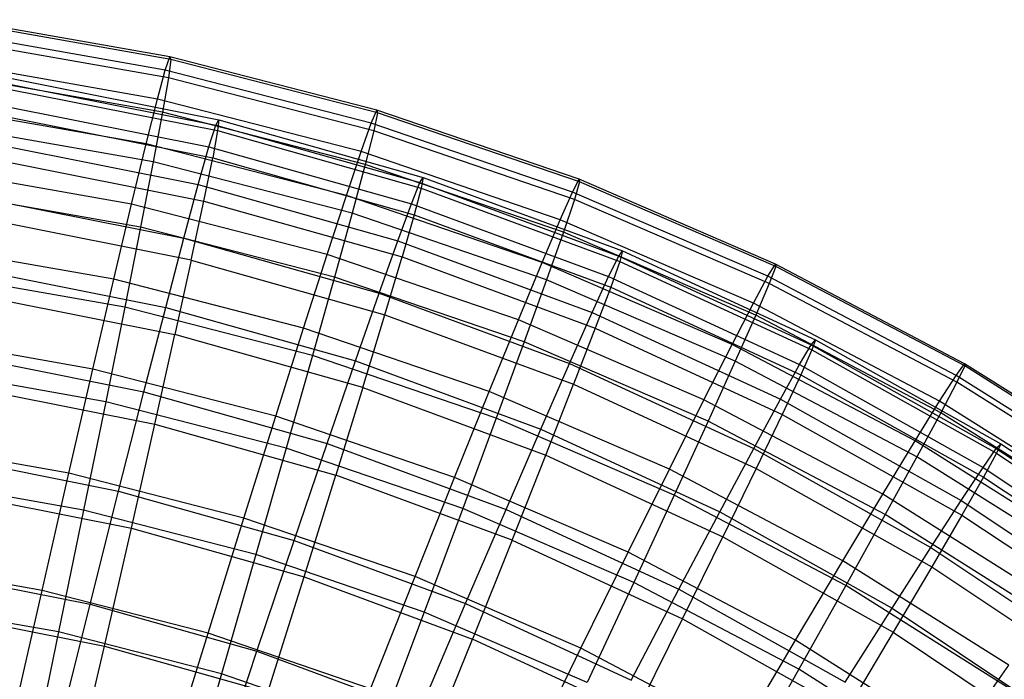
# Model space of a CAD drawing. Extents: x 0.05 to 6.09, y -3 to 3.03.
# Tile 116 of 124: x 3.55 to 4.62, y 2.28 to 3. Entities that reach past the tile are written whole.
import ezdxf

# ---------------------------------------------------------------- set-up
doc = ezdxf.new("R2010")
doc.units = 0
doc.header["$MEASUREMENT"] = 0
doc.layers.get('0').update_dxf_attribs({"color": 13, "linetype": 'CONTINUOUS'})

# ---------------------------------------------------------------- blocks, each defined once
blk = doc.blocks.new('GRUPUJ_1')
at = {"color": 0}
for p, q in [((3.6562, 5.966, 3.0626), (3.4258, 6.0066, 3.0643)), ((3.6562, 5.966, 3.0626), (3.4258, 6.0066, 3.0643)), ((3.6573, 5.9631, 3.2994), (3.4271, 6.0037, 3.3011)), ((3.6573, 5.9631, 3.2994), (3.4271, 6.0037, 3.3011)), ((3.6513, 5.9515, 2.8263), (3.422, 5.9919, 2.828)), ((3.6513, 5.9515, 2.8263), (3.422, 5.9919, 2.828)), ((3.6547, 5.9429, 3.5353), (3.4261, 5.9832, 3.537)), ((3.6547, 5.9429, 3.5353), (3.4261, 5.9832, 3.537)), ((3.6513, 5.9515, 2.8263), (3.6562, 5.966, 3.0626)), ((3.6513, 5.9515, 2.8263), (3.6562, 5.966, 3.0626)), ((3.6573, 5.9631, 3.2994), (3.6547, 5.9429, 3.5353)), ((3.6573, 5.9631, 3.2994), (3.6547, 5.9429, 3.5353)), ((3.6562, 5.966, 3.0626), (3.6573, 5.9631, 3.2994)), ((3.8828, 5.9076, 3.0609), (3.6562, 5.966, 3.0626)), ((3.6562, 5.966, 3.0626), (3.6573, 5.9631, 3.2994)), ((3.8828, 5.9076, 3.0609), (3.6562, 5.966, 3.0626)), ((3.8837, 5.9048, 3.2977), (3.6573, 5.9631, 3.2994)), ((3.8837, 5.9048, 3.2977), (3.6573, 5.9631, 3.2994)), ((3.6427, 5.9196, 2.5918), (3.4158, 5.9596, 2.5935)), ((3.6427, 5.9196, 2.5918), (3.4158, 5.9596, 2.5935)), ((3.6427, 5.9196, 2.5918), (3.6513, 5.9515, 2.8263)), ((3.6427, 5.9196, 2.5918), (3.6513, 5.9515, 2.8263)), ((3.8768, 5.8934, 2.8246), (3.6513, 5.9515, 2.8263)), ((3.8768, 5.8934, 2.8246), (3.6513, 5.9515, 2.8263)), ((3.6483, 5.9054, 3.769), (3.4226, 5.9452, 3.7706)), ((3.6483, 5.9054, 3.769), (3.4226, 5.9452, 3.7706)), ((3.4816, 5.9425, 3.1835), (3.7098, 5.8972, 3.1818)), ((3.4816, 5.9425, 3.1835), (3.7098, 5.8972, 3.1818)), ((3.6547, 5.9429, 3.5353), (3.6483, 5.9054, 3.769)), ((3.6547, 5.9429, 3.5353), (3.6483, 5.9054, 3.769)), ((3.8795, 5.885, 3.5336), (3.6547, 5.9429, 3.5353)), ((3.8795, 5.885, 3.5336), (3.6547, 5.9429, 3.5353)), ((3.4789, 5.9366, 2.9447), (3.7066, 5.8913, 2.943)), ((3.4789, 5.9366, 2.9447), (3.7066, 5.8913, 2.943)), ((3.4815, 5.9304, 3.422), (3.7086, 5.8852, 3.4203)), ((3.4815, 5.9304, 3.422), (3.7086, 5.8852, 3.4203)), ((3.6303, 5.8707, 2.3605), (3.6427, 5.9196, 2.5918)), ((3.6303, 5.8707, 2.3605), (3.6427, 5.9196, 2.5918)), ((3.8657, 5.8622, 2.5902), (3.6427, 5.9196, 2.5918)), ((3.8657, 5.8622, 2.5902), (3.6427, 5.9196, 2.5918)), ((3.6303, 5.8707, 2.3605), (3.4073, 5.91, 2.3622)), ((3.6303, 5.8707, 2.3605), (3.4073, 5.91, 2.3622)), ((3.4734, 5.9125, 2.7071), (3.6991, 5.8676, 2.7054)), ((3.4734, 5.9125, 2.7071), (3.6991, 5.8676, 2.7054)), ((3.8768, 5.8934, 2.8246), (3.8828, 5.9076, 3.0609)), ((3.8768, 5.8934, 2.8246), (3.8828, 5.9076, 3.0609)), ((4.1042, 5.8319, 3.0593), (3.8828, 5.9076, 3.0609)), ((3.8828, 5.9076, 3.0609), (3.8837, 5.9048, 3.2977)), ((3.8828, 5.9076, 3.0609), (3.8837, 5.9048, 3.2977)), ((4.1042, 5.8319, 3.0593), (3.8828, 5.9076, 3.0609)), ((3.4785, 5.9002, 3.6589), (3.7033, 5.8554, 3.6573)), ((3.4785, 5.9002, 3.6589), (3.7033, 5.8554, 3.6573)), ((3.6483, 5.9054, 3.769), (3.6382, 5.8509, 3.9992)), ((3.6483, 5.9054, 3.769), (3.6382, 5.8509, 3.9992)), ((3.8703, 5.8482, 3.7673), (3.6483, 5.9054, 3.769)), ((3.8703, 5.8482, 3.7673), (3.6483, 5.9054, 3.769)), ((3.7066, 5.8913, 2.943), (3.7098, 5.8972, 3.1818)), ((3.7066, 5.8913, 2.943), (3.7098, 5.8972, 3.1818)), ((3.7098, 5.8972, 3.1818), (3.7086, 5.8852, 3.4203)), ((3.7098, 5.8972, 3.1818), (3.7086, 5.8852, 3.4203)), ((3.7098, 5.8972, 3.1818), (3.9336, 5.834, 3.1801)), ((3.7098, 5.8972, 3.1818), (3.9336, 5.834, 3.1801)), ((3.8837, 5.9048, 3.2977), (3.8795, 5.885, 3.5336)), ((3.8837, 5.9048, 3.2977), (3.8795, 5.885, 3.5336)), ((4.1049, 5.8292, 3.296), (3.8837, 5.9048, 3.2977)), ((4.1049, 5.8292, 3.296), (3.8837, 5.9048, 3.2977)), ((3.6382, 5.8509, 3.9992), (3.4168, 5.8899, 4.0008)), ((3.6382, 5.8509, 3.9992), (3.4168, 5.8899, 4.0008)), ((3.6991, 5.8676, 2.7054), (3.7066, 5.8913, 2.943)), ((3.6991, 5.8676, 2.7054), (3.7066, 5.8913, 2.943)), ((3.7086, 5.8852, 3.4203), (3.7033, 5.8554, 3.6573)), ((3.7086, 5.8852, 3.4203), (3.7033, 5.8554, 3.6573)), ((3.7066, 5.8913, 2.943), (3.93, 5.8283, 2.9413)), ((3.7066, 5.8913, 2.943), (3.93, 5.8283, 2.9413)), ((3.7086, 5.8852, 3.4203), (3.9316, 5.8223, 3.4187)), ((3.7086, 5.8852, 3.4203), (3.9316, 5.8223, 3.4187)), ((3.8657, 5.8622, 2.5902), (3.8768, 5.8934, 2.8246)), ((3.8657, 5.8622, 2.5902), (3.8768, 5.8934, 2.8246)), ((3.8795, 5.885, 3.5336), (3.8703, 5.8482, 3.7673)), ((3.8795, 5.885, 3.5336), (3.8703, 5.8482, 3.7673)), ((4.0971, 5.818, 2.823), (3.8768, 5.8934, 2.8246)), ((4.0971, 5.818, 2.823), (3.8768, 5.8934, 2.8246)), ((4.0992, 5.8098, 3.532), (3.8795, 5.885, 3.5336)), ((4.0992, 5.8098, 3.532), (3.8795, 5.885, 3.5336)), ((3.465, 5.8705, 2.4721), (3.6875, 5.8263, 2.4704)), ((3.465, 5.8705, 2.4721), (3.6875, 5.8263, 2.4704)), ((3.6144, 5.8048, 2.1336), (3.6303, 5.8707, 2.3605)), ((3.6144, 5.8048, 2.1336), (3.6303, 5.8707, 2.3605)), ((3.8496, 5.8142, 2.3589), (3.6303, 5.8707, 2.3605)), ((3.8496, 5.8142, 2.3589), (3.6303, 5.8707, 2.3605)), ((3.6875, 5.8263, 2.4704), (3.6991, 5.8676, 2.7054)), ((3.6875, 5.8263, 2.4704), (3.6991, 5.8676, 2.7054)), ((3.6991, 5.8676, 2.7054), (3.9207, 5.8051, 2.7038)), ((3.6991, 5.8676, 2.7054), (3.9207, 5.8051, 2.7038)), ((3.6936, 5.8081, 3.8912), (3.7033, 5.8554, 3.6573)), ((3.6936, 5.8081, 3.8912), (3.7033, 5.8554, 3.6573)), ((3.7033, 5.8554, 3.6573), (3.9239, 5.7932, 3.6556)), ((3.7033, 5.8554, 3.6573), (3.9239, 5.7932, 3.6556)), ((3.8496, 5.8142, 2.3589), (3.8657, 5.8622, 2.5902)), ((3.8496, 5.8142, 2.3589), (3.8657, 5.8622, 2.5902)), ((4.0836, 5.7876, 2.5886), (3.8657, 5.8622, 2.5902)), ((4.0836, 5.7876, 2.5886), (3.8657, 5.8622, 2.5902)), ((3.6144, 5.8048, 2.1336), (3.3965, 5.8433, 2.1352)), ((3.6144, 5.8048, 2.1336), (3.3965, 5.8433, 2.1352)), ((3.4726, 5.8521, 3.8928), (3.6936, 5.8081, 3.8912)), ((3.4726, 5.8521, 3.8928), (3.6936, 5.8081, 3.8912)), ((3.6382, 5.8509, 3.9992), (3.6244, 5.7796, 4.2245)), ((3.6382, 5.8509, 3.9992), (3.6244, 5.7796, 4.2245)), ((3.856, 5.7948, 3.9975), (3.6382, 5.8509, 3.9992)), ((3.856, 5.7948, 3.9975), (3.6382, 5.8509, 3.9992)), ((3.8703, 5.8482, 3.7673), (3.856, 5.7948, 3.9975)), ((3.8703, 5.8482, 3.7673), (3.856, 5.7948, 3.9975)), ((4.0871, 5.774, 3.7657), (3.8703, 5.8482, 3.7673)), ((4.0871, 5.774, 3.7657), (3.8703, 5.8482, 3.7673)), ((3.93, 5.8283, 2.9413), (3.9336, 5.834, 3.1801)), ((3.93, 5.8283, 2.9413), (3.9336, 5.834, 3.1801)), ((3.9336, 5.834, 3.1801), (3.9316, 5.8223, 3.4187)), ((3.9336, 5.834, 3.1801), (3.9316, 5.8223, 3.4187)), ((3.9336, 5.834, 3.1801), (4.1518, 5.7535, 3.1785)), ((3.9336, 5.834, 3.1801), (4.1518, 5.7535, 3.1785)), ((4.0971, 5.818, 2.823), (4.1042, 5.8319, 3.0593)), ((4.0971, 5.818, 2.823), (4.1042, 5.8319, 3.0593)), ((4.3191, 5.7392, 3.0577), (4.1042, 5.8319, 3.0593)), ((4.1042, 5.8319, 3.0593), (4.1049, 5.8292, 3.296)), ((4.1042, 5.8319, 3.0593), (4.1049, 5.8292, 3.296)), ((4.3191, 5.7392, 3.0577), (4.1042, 5.8319, 3.0593)), ((3.6716, 5.7675, 2.2395), (3.6875, 5.8263, 2.4704)), ((3.6716, 5.7675, 2.2395), (3.6875, 5.8263, 2.4704)), ((3.6875, 5.8263, 2.4704), (3.9058, 5.7647, 2.4688)), ((3.6875, 5.8263, 2.4704), (3.9058, 5.7647, 2.4688)), ((3.9207, 5.8051, 2.7038), (3.93, 5.8283, 2.9413)), ((3.9207, 5.8051, 2.7038), (3.93, 5.8283, 2.9413)), ((3.9316, 5.8223, 3.4187), (3.9239, 5.7932, 3.6556)), ((3.9316, 5.8223, 3.4187), (3.9239, 5.7932, 3.6556)), ((3.93, 5.8283, 2.9413), (4.1477, 5.7479, 2.9397)), ((3.93, 5.8283, 2.9413), (4.1477, 5.7479, 2.9397)), ((3.9316, 5.8223, 3.4187), (4.1489, 5.7421, 3.4171)), ((3.9316, 5.8223, 3.4187), (4.1489, 5.7421, 3.4171)), ((4.1049, 5.8292, 3.296), (4.0992, 5.8098, 3.532)), ((4.1049, 5.8292, 3.296), (4.0992, 5.8098, 3.532)), ((4.3196, 5.7366, 3.2944), (4.1049, 5.8292, 3.296)), ((4.3196, 5.7366, 3.2944), (4.1049, 5.8292, 3.296)), ((3.6244, 5.7796, 4.2245), (3.4086, 5.8176, 4.2261)), ((3.6244, 5.7796, 4.2245), (3.4086, 5.8176, 4.2261)), ((3.4538, 5.8109, 2.2411), (3.6716, 5.7675, 2.2395)), ((3.4538, 5.8109, 2.2411), (3.6716, 5.7675, 2.2395)), ((3.8286, 5.7497, 2.132), (3.8496, 5.8142, 2.3589)), ((3.8286, 5.7497, 2.132), (3.8496, 5.8142, 2.3589)), ((4.0639, 5.7409, 2.3573), (3.8496, 5.8142, 2.3589)), ((4.0639, 5.7409, 2.3573), (3.8496, 5.8142, 2.3589)), ((4.0836, 5.7876, 2.5886), (4.0971, 5.818, 2.823)), ((4.0836, 5.7876, 2.5886), (4.0971, 5.818, 2.823)), ((4.0992, 5.8098, 3.532), (4.0871, 5.774, 3.7657)), ((4.0992, 5.8098, 3.532), (4.0871, 5.774, 3.7657)), ((4.3109, 5.7258, 2.8214), (4.0971, 5.818, 2.823)), ((4.3109, 5.7258, 2.8214), (4.0971, 5.818, 2.823)), ((4.3124, 5.7179, 3.5304), (4.0992, 5.8098, 3.532)), ((4.3124, 5.7179, 3.5304), (4.0992, 5.8098, 3.532)), ((3.5949, 5.7225, 1.9124), (3.6144, 5.8048, 2.1336)), ((3.5949, 5.7225, 1.9124), (3.6144, 5.8048, 2.1336)), ((3.8286, 5.7497, 2.132), (3.6144, 5.8048, 2.1336)), ((3.8286, 5.7497, 2.132), (3.6144, 5.8048, 2.1336)), ((3.6798, 5.7435, 4.1207), (3.6936, 5.8081, 3.8912)), ((3.6798, 5.7435, 4.1207), (3.6936, 5.8081, 3.8912)), ((3.6936, 5.8081, 3.8912), (3.9106, 5.7469, 3.8896)), ((3.6936, 5.8081, 3.8912), (3.9106, 5.7469, 3.8896)), ((3.9058, 5.7647, 2.4688), (3.9207, 5.8051, 2.7038)), ((3.9058, 5.7647, 2.4688), (3.9207, 5.8051, 2.7038)), ((3.9207, 5.8051, 2.7038), (4.1366, 5.7255, 2.7022)), ((3.9207, 5.8051, 2.7038), (4.1366, 5.7255, 2.7022)), ((3.856, 5.7948, 3.9975), (3.8367, 5.7249, 4.223)), ((3.856, 5.7948, 3.9975), (3.8367, 5.7249, 4.223)), ((4.0687, 5.722, 3.996), (3.856, 5.7948, 3.9975)), ((4.0687, 5.722, 3.996), (3.856, 5.7948, 3.9975)), ((3.9239, 5.7932, 3.6556), (3.9106, 5.7469, 3.8896)), ((3.9239, 5.7932, 3.6556), (3.9106, 5.7469, 3.8896)), ((3.9239, 5.7932, 3.6556), (4.1389, 5.7139, 3.654)), ((3.9239, 5.7932, 3.6556), (4.1389, 5.7139, 3.654)), ((4.0639, 5.7409, 2.3573), (4.0836, 5.7876, 2.5886)), ((4.0639, 5.7409, 2.3573), (4.0836, 5.7876, 2.5886)), ((4.2951, 5.6964, 2.587), (4.0836, 5.7876, 2.5886)), ((4.2951, 5.6964, 2.587), (4.0836, 5.7876, 2.5886)), ((3.6798, 5.7435, 4.1207), (3.4639, 5.7864, 4.1223)), ((3.6798, 5.7435, 4.1207), (3.4639, 5.7864, 4.1223)), ((3.6244, 5.7796, 4.2245), (3.6071, 5.6919, 4.4438)), ((3.6244, 5.7796, 4.2245), (3.6071, 5.6919, 4.4438)), ((3.8367, 5.7249, 4.223), (3.6244, 5.7796, 4.2245)), ((3.8367, 5.7249, 4.223), (3.6244, 5.7796, 4.2245)), ((3.6518, 5.6917, 2.0138), (3.6716, 5.7675, 2.2395)), ((3.6518, 5.6917, 2.0138), (3.6716, 5.7675, 2.2395)), ((3.6716, 5.7675, 2.2395), (3.8854, 5.7072, 2.2379)), ((3.6716, 5.7675, 2.2395), (3.8854, 5.7072, 2.2379)), ((4.0871, 5.774, 3.7657), (4.0687, 5.722, 3.996)), ((4.0871, 5.774, 3.7657), (4.0687, 5.722, 3.996)), ((4.2976, 5.6833, 3.7642), (4.0871, 5.774, 3.7657)), ((4.2976, 5.6833, 3.7642), (4.0871, 5.774, 3.7657)), ((3.5949, 5.7225, 1.9124), (3.3835, 5.7598, 1.914)), ((3.5949, 5.7225, 1.9124), (3.3835, 5.7598, 1.914)), ((3.8854, 5.7072, 2.2379), (3.9058, 5.7647, 2.4688)), ((3.8854, 5.7072, 2.2379), (3.9058, 5.7647, 2.4688)), ((3.9058, 5.7647, 2.4688), (4.1186, 5.6862, 2.4672)), ((3.9058, 5.7647, 2.4688), (4.1186, 5.6862, 2.4672)), ((3.8028, 5.669, 1.9109), (3.8286, 5.7497, 2.132)), ((3.8028, 5.669, 1.9109), (3.8286, 5.7497, 2.132)), ((4.0379, 5.678, 2.1305), (3.8286, 5.7497, 2.132)), ((4.0379, 5.678, 2.1305), (3.8286, 5.7497, 2.132)), ((3.8917, 5.6837, 4.1192), (3.9106, 5.7469, 3.8896)), ((3.8917, 5.6837, 4.1192), (3.9106, 5.7469, 3.8896)), ((3.9106, 5.7469, 3.8896), (4.122, 5.6689, 3.888)), ((3.9106, 5.7469, 3.8896), (4.122, 5.6689, 3.888)), ((4.1366, 5.7255, 2.7022), (4.1477, 5.7479, 2.9397)), ((4.1366, 5.7255, 2.7022), (4.1477, 5.7479, 2.9397)), ((4.1477, 5.7479, 2.9397), (4.1518, 5.7535, 3.1785)), ((4.1477, 5.7479, 2.9397), (4.1518, 5.7535, 3.1785)), ((4.1477, 5.7479, 2.9397), (4.3585, 5.6508, 2.9382)), ((4.1477, 5.7479, 2.9397), (4.3585, 5.6508, 2.9382)), ((4.1518, 5.7535, 3.1785), (4.1489, 5.7421, 3.4171)), ((4.1518, 5.7535, 3.1785), (4.1489, 5.7421, 3.4171)), ((4.1518, 5.7535, 3.1785), (4.363, 5.6561, 3.1769)), ((4.1518, 5.7535, 3.1785), (4.363, 5.6561, 3.1769)), ((3.4399, 5.7339, 2.0154), (3.6518, 5.6917, 2.0138)), ((3.4399, 5.7339, 2.0154), (3.6518, 5.6917, 2.0138)), ((3.6798, 5.7435, 4.1207), (3.6619, 5.6619, 4.3445)), ((3.6798, 5.7435, 4.1207), (3.6619, 5.6619, 4.3445)), ((3.6798, 5.7435, 4.1207), (3.8917, 5.6837, 4.1192)), ((3.6798, 5.7435, 4.1207), (3.8917, 5.6837, 4.1192)), ((4.0379, 5.678, 2.1305), (4.0639, 5.7409, 2.3573)), ((4.0379, 5.678, 2.1305), (4.0639, 5.7409, 2.3573)), ((4.2718, 5.6512, 2.3557), (4.0639, 5.7409, 2.3573)), ((4.2718, 5.6512, 2.3557), (4.0639, 5.7409, 2.3573)), ((4.1489, 5.7421, 3.4171), (4.1389, 5.7139, 3.654)), ((4.1489, 5.7421, 3.4171), (4.1389, 5.7139, 3.654)), ((4.1489, 5.7421, 3.4171), (4.3592, 5.6452, 3.4155)), ((4.1489, 5.7421, 3.4171), (4.3592, 5.6452, 3.4155)), ((4.3109, 5.7258, 2.8214), (4.3191, 5.7392, 3.0577)), ((4.3109, 5.7258, 2.8214), (4.3191, 5.7392, 3.0577)), ((4.3196, 5.7366, 3.2944), (4.3124, 5.7179, 3.5304)), ((4.3196, 5.7366, 3.2944), (4.3124, 5.7179, 3.5304)), ((4.5261, 5.6301, 3.0561), (4.3191, 5.7392, 3.0577)), ((4.3191, 5.7392, 3.0577), (4.3196, 5.7366, 3.2944)), ((4.3191, 5.7392, 3.0577), (4.3196, 5.7366, 3.2944)), ((4.5261, 5.6301, 3.0561), (4.3191, 5.7392, 3.0577)), ((4.5264, 5.6276, 3.2929), (4.3196, 5.7366, 3.2944)), ((4.5264, 5.6276, 3.2929), (4.3196, 5.7366, 3.2944)), ((3.6071, 5.6919, 4.4438), (3.398, 5.7288, 4.4454)), ((3.6071, 5.6919, 4.4438), (3.398, 5.7288, 4.4454)), ((3.8367, 5.7249, 4.223), (3.8126, 5.639, 4.4423)), ((3.8367, 5.7249, 4.223), (3.8126, 5.639, 4.4423)), ((4.0441, 5.6539, 4.2214), (3.8367, 5.7249, 4.223)), ((4.0441, 5.6539, 4.2214), (3.8367, 5.7249, 4.223)), ((4.1186, 5.6862, 2.4672), (4.1366, 5.7255, 2.7022)), ((4.1186, 5.6862, 2.4672), (4.1366, 5.7255, 2.7022)), ((4.1366, 5.7255, 2.7022), (4.3457, 5.6291, 2.7006)), ((4.1366, 5.7255, 2.7022), (4.3457, 5.6291, 2.7006)), ((4.2951, 5.6964, 2.587), (4.3109, 5.7258, 2.8214)), ((4.2951, 5.6964, 2.587), (4.3109, 5.7258, 2.8214)), ((4.5169, 5.6173, 2.8199), (4.3109, 5.7258, 2.8214)), ((4.5169, 5.6173, 2.8199), (4.3109, 5.7258, 2.8214)), ((3.572, 5.6242, 1.6983), (3.5949, 5.7225, 1.9124)), ((3.572, 5.6242, 1.6983), (3.5949, 5.7225, 1.9124)), ((3.8028, 5.669, 1.9109), (3.5949, 5.7225, 1.9124)), ((3.8028, 5.669, 1.9109), (3.5949, 5.7225, 1.9124)), ((4.0687, 5.722, 3.996), (4.0441, 5.6539, 4.2214)), ((4.0687, 5.722, 3.996), (4.0441, 5.6539, 4.2214)), ((4.2752, 5.6329, 3.9944), (4.0687, 5.722, 3.996)), ((4.2752, 5.6329, 3.9944), (4.0687, 5.722, 3.996)), ((4.1389, 5.7139, 3.654), (4.122, 5.6689, 3.888)), ((4.1389, 5.7139, 3.654), (4.122, 5.6689, 3.888)), ((4.1389, 5.7139, 3.654), (4.3471, 5.6179, 3.6525)), ((4.1389, 5.7139, 3.654), (4.3471, 5.6179, 3.6525)), ((4.3124, 5.7179, 3.5304), (4.2976, 5.6833, 3.7642)), ((4.3124, 5.7179, 3.5304), (4.2976, 5.6833, 3.7642)), ((4.5178, 5.6097, 3.5289), (4.3124, 5.7179, 3.5304)), ((4.5178, 5.6097, 3.5289), (4.3124, 5.7179, 3.5304)), ((3.4524, 5.7036, 4.3461), (3.6619, 5.6619, 4.3445)), ((3.4524, 5.7036, 4.3461), (3.6619, 5.6619, 4.3445)), ((3.8596, 5.6331, 2.0123), (3.8854, 5.7072, 2.2379)), ((3.8596, 5.6331, 2.0123), (3.8854, 5.7072, 2.2379)), ((3.8854, 5.7072, 2.2379), (4.0938, 5.6304, 2.2363)), ((3.8854, 5.7072, 2.2379), (4.0938, 5.6304, 2.2363)), ((3.6071, 5.6919, 4.4438), (3.5862, 5.5885, 4.6558)), ((3.6071, 5.6919, 4.4438), (3.5862, 5.5885, 4.6558)), ((3.8126, 5.639, 4.4423), (3.6071, 5.6919, 4.4438)), ((3.8126, 5.639, 4.4423), (3.6071, 5.6919, 4.4438)), ((3.628, 5.5993, 1.7949), (3.6518, 5.6917, 2.0138)), ((3.628, 5.5993, 1.7949), (3.6518, 5.6917, 2.0138)), ((3.6518, 5.6917, 2.0138), (3.8596, 5.6331, 2.0123)), ((3.6518, 5.6917, 2.0138), (3.8596, 5.6331, 2.0123)), ((4.2718, 5.6512, 2.3557), (4.2951, 5.6964, 2.587)), ((4.2718, 5.6512, 2.3557), (4.2951, 5.6964, 2.587)), ((4.4989, 5.589, 2.5855), (4.2951, 5.6964, 2.587)), ((4.4989, 5.589, 2.5855), (4.2951, 5.6964, 2.587)), ((3.8675, 5.6039, 4.343), (3.8917, 5.6837, 4.1192)), ((3.8675, 5.6039, 4.343), (3.8917, 5.6837, 4.1192)), ((3.8917, 5.6837, 4.1192), (4.0983, 5.6075, 4.1176)), ((3.8917, 5.6837, 4.1192), (4.0983, 5.6075, 4.1176)), ((4.0938, 5.6304, 2.2363), (4.1186, 5.6862, 2.4672)), ((4.0938, 5.6304, 2.2363), (4.1186, 5.6862, 2.4672)), ((4.1186, 5.6862, 2.4672), (4.3246, 5.5912, 2.4657)), ((4.1186, 5.6862, 2.4672), (4.3246, 5.5912, 2.4657)), ((4.2976, 5.6833, 3.7642), (4.2752, 5.6329, 3.9944)), ((4.2976, 5.6833, 3.7642), (4.2752, 5.6329, 3.9944)), ((4.5003, 5.5764, 3.7626), (4.2976, 5.6833, 3.7642)), ((4.5003, 5.5764, 3.7626), (4.2976, 5.6833, 3.7642)), ((3.7724, 5.5726, 1.6968), (3.8028, 5.669, 1.9109)), ((3.7724, 5.5726, 1.6968), (3.8028, 5.669, 1.9109)), ((4.0059, 5.5995, 1.9094), (3.8028, 5.669, 1.9109)), ((4.0059, 5.5995, 1.9094), (3.8028, 5.669, 1.9109)), ((4.0059, 5.5995, 1.9094), (4.0379, 5.678, 2.1305)), ((4.0059, 5.5995, 1.9094), (4.0379, 5.678, 2.1305)), ((4.241, 5.5904, 2.129), (4.0379, 5.678, 2.1305)), ((4.241, 5.5904, 2.129), (4.0379, 5.678, 2.1305)), ((3.572, 5.6242, 1.6983), (3.3683, 5.6601, 1.6998)), ((3.572, 5.6242, 1.6983), (3.3683, 5.6601, 1.6998)), ((3.64, 5.5639, 4.5613), (3.6619, 5.6619, 4.3445)), ((3.64, 5.5639, 4.5613), (3.6619, 5.6619, 4.3445)), ((3.8675, 5.6039, 4.343), (3.6619, 5.6619, 4.3445)), ((3.8675, 5.6039, 4.343), (3.6619, 5.6619, 4.3445)), ((4.122, 5.6689, 3.888), (4.0983, 5.6075, 4.1176)), ((4.122, 5.6689, 3.888), (4.0983, 5.6075, 4.1176)), ((4.122, 5.6689, 3.888), (4.3267, 5.5746, 3.8865)), ((4.122, 5.6689, 3.888), (4.3267, 5.5746, 3.8865)), ((4.0441, 5.6539, 4.2214), (4.0134, 5.5703, 4.4408)), ((4.0441, 5.6539, 4.2214), (4.0134, 5.5703, 4.4408)), ((4.2454, 5.5671, 4.2199), (4.0441, 5.6539, 4.2214)), ((4.2454, 5.5671, 4.2199), (4.0441, 5.6539, 4.2214)), ((4.241, 5.5904, 2.129), (4.2718, 5.6512, 2.3557)), ((4.241, 5.5904, 2.129), (4.2718, 5.6512, 2.3557)), ((4.4721, 5.5457, 2.3543), (4.2718, 5.6512, 2.3557)), ((4.4721, 5.5457, 2.3543), (4.2718, 5.6512, 2.3557)), ((4.3457, 5.6291, 2.7006), (4.3585, 5.6508, 2.9382)), ((4.3457, 5.6291, 2.7006), (4.3585, 5.6508, 2.9382)), ((4.3585, 5.6508, 2.9382), (4.363, 5.6561, 3.1769)), ((4.3585, 5.6508, 2.9382), (4.363, 5.6561, 3.1769)), ((4.3585, 5.6508, 2.9382), (4.561, 5.5374, 2.9367)), ((4.3585, 5.6508, 2.9382), (4.561, 5.5374, 2.9367)), ((4.363, 5.6561, 3.1769), (4.3592, 5.6452, 3.4155)), ((4.363, 5.6561, 3.1769), (4.3592, 5.6452, 3.4155)), ((4.363, 5.6561, 3.1769), (4.5659, 5.5425, 3.1754)), ((4.363, 5.6561, 3.1769), (4.5659, 5.5425, 3.1754)), ((3.4234, 5.64, 1.7964), (3.628, 5.5993, 1.7949)), ((3.4234, 5.64, 1.7964), (3.628, 5.5993, 1.7949)), ((3.8126, 5.639, 4.4423), (3.7838, 5.5376, 4.6543)), ((3.8126, 5.639, 4.4423), (3.7838, 5.5376, 4.6543)), ((4.0134, 5.5703, 4.4408), (3.8126, 5.639, 4.4423)), ((4.0134, 5.5703, 4.4408), (3.8126, 5.639, 4.4423)), ((4.3592, 5.6452, 3.4155), (4.3471, 5.6179, 3.6525)), ((4.3592, 5.6452, 3.4155), (4.3471, 5.6179, 3.6525)), ((4.3592, 5.6452, 3.4155), (4.5613, 5.532, 3.414)), ((4.3592, 5.6452, 3.4155), (4.5613, 5.532, 3.414)), ((3.8286, 5.5427, 1.7934), (3.8596, 5.6331, 2.0123)), ((3.8286, 5.5427, 1.7934), (3.8596, 5.6331, 2.0123)), ((3.8596, 5.6331, 2.0123), (4.0623, 5.5583, 2.0108)), ((3.8596, 5.6331, 2.0123), (4.0623, 5.5583, 2.0108)), ((4.0623, 5.5583, 2.0108), (4.0938, 5.6304, 2.2363)), ((4.0623, 5.5583, 2.0108), (4.0938, 5.6304, 2.2363)), ((4.0938, 5.6304, 2.2363), (4.2955, 5.5374, 2.2348)), ((4.0938, 5.6304, 2.2363), (4.2955, 5.5374, 2.2348)), ((4.2752, 5.6329, 3.9944), (4.2454, 5.5671, 4.2199)), ((4.2752, 5.6329, 3.9944), (4.2454, 5.5671, 4.2199)), ((4.4741, 5.5281, 3.993), (4.2752, 5.6329, 3.9944)), ((4.4741, 5.5281, 3.993), (4.2752, 5.6329, 3.9944)), ((4.3246, 5.5912, 2.4657), (4.3457, 5.6291, 2.7006)), ((4.3246, 5.5912, 2.4657), (4.3457, 5.6291, 2.7006)), ((4.3457, 5.6291, 2.7006), (4.5465, 5.5166, 2.6991)), ((4.3457, 5.6291, 2.7006), (4.5465, 5.5166, 2.6991)), ((4.5169, 5.6173, 2.8199), (4.5261, 5.6301, 3.0561)), ((4.5169, 5.6173, 2.8199), (4.5261, 5.6301, 3.0561)), ((4.5264, 5.6276, 3.2929), (4.5178, 5.6097, 3.5289)), ((4.5264, 5.6276, 3.2929), (4.5178, 5.6097, 3.5289)), ((4.7241, 5.5054, 3.0547), (4.5261, 5.6301, 3.0561)), ((4.5261, 5.6301, 3.0561), (4.5264, 5.6276, 3.2929)), ((4.5261, 5.6301, 3.0561), (4.5264, 5.6276, 3.2929)), ((4.7241, 5.5054, 3.0547), (4.5261, 5.6301, 3.0561)), ((4.7242, 5.5029, 3.2914), (4.5264, 5.6276, 3.2929)), ((4.7242, 5.5029, 3.2914), (4.5264, 5.6276, 3.2929)), ((3.5862, 5.5885, 4.6558), (3.3853, 5.6239, 4.6573)), ((3.5862, 5.5885, 4.6558), (3.3853, 5.6239, 4.6573)), ((3.5459, 5.5104, 1.4923), (3.572, 5.6242, 1.6983)), ((3.5459, 5.5104, 1.4923), (3.572, 5.6242, 1.6983)), ((3.7724, 5.5726, 1.6968), (3.572, 5.6242, 1.6983)), ((3.7724, 5.5726, 1.6968), (3.572, 5.6242, 1.6983)), ((4.3471, 5.6179, 3.6525), (4.3267, 5.5746, 3.8865)), ((4.3471, 5.6179, 3.6525), (4.3267, 5.5746, 3.8865)), ((4.3471, 5.6179, 3.6525), (4.547, 5.5059, 3.651)), ((4.3471, 5.6179, 3.6525), (4.547, 5.5059, 3.651)), ((4.4989, 5.589, 2.5855), (4.5169, 5.6173, 2.8199)), ((4.4989, 5.589, 2.5855), (4.5169, 5.6173, 2.8199)), ((4.7139, 5.4931, 2.8184), (4.5169, 5.6173, 2.8199)), ((4.7139, 5.4931, 2.8184), (4.5169, 5.6173, 2.8199)), ((4.0678, 5.53, 4.3415), (4.0983, 5.6075, 4.1176)), ((4.0678, 5.53, 4.3415), (4.0983, 5.6075, 4.1176)), ((4.0983, 5.6075, 4.1176), (4.2982, 5.5153, 4.1162)), ((4.0983, 5.6075, 4.1176), (4.2982, 5.5153, 4.1162)), ((4.5178, 5.6097, 3.5289), (4.5003, 5.5764, 3.7626)), ((4.5178, 5.6097, 3.5289), (4.5003, 5.5764, 3.7626)), ((4.7142, 5.4859, 3.5274), (4.5178, 5.6097, 3.5289)), ((4.7142, 5.4859, 3.5274), (4.5178, 5.6097, 3.5289)), ((3.4383, 5.604, 4.5628), (3.64, 5.5639, 4.5613)), ((3.4383, 5.604, 4.5628), (3.64, 5.5639, 4.5613)), ((3.6003, 5.4907, 1.5839), (3.628, 5.5993, 1.7949)), ((3.6003, 5.4907, 1.5839), (3.628, 5.5993, 1.7949)), ((3.628, 5.5993, 1.7949), (3.8286, 5.5427, 1.7934)), ((3.628, 5.5993, 1.7949), (3.8286, 5.5427, 1.7934)), ((3.8675, 5.6039, 4.343), (3.8379, 5.5081, 4.5598)), ((3.8675, 5.6039, 4.343), (3.8379, 5.5081, 4.5598)), ((3.8675, 5.6039, 4.343), (4.0678, 5.53, 4.3415)), ((3.8675, 5.6039, 4.343), (4.0678, 5.53, 4.3415)), ((3.9681, 5.5056, 1.6953), (4.0059, 5.5995, 1.9094)), ((3.9681, 5.5056, 1.6953), (4.0059, 5.5995, 1.9094)), ((4.2031, 5.5145, 1.9079), (4.0059, 5.5995, 1.9094)), ((4.2031, 5.5145, 1.9079), (4.0059, 5.5995, 1.9094)), ((3.5862, 5.5885, 4.6558), (3.562, 5.4697, 4.8592)), ((3.5862, 5.5885, 4.6558), (3.562, 5.4697, 4.8592)), ((3.7838, 5.5376, 4.6543), (3.5862, 5.5885, 4.6558)), ((3.7838, 5.5376, 4.6543), (3.5862, 5.5885, 4.6558)), ((4.2031, 5.5145, 1.9079), (4.241, 5.5904, 2.129)), ((4.2031, 5.5145, 1.9079), (4.241, 5.5904, 2.129)), ((4.4368, 5.4873, 2.1275), (4.241, 5.5904, 2.129)), ((4.4368, 5.4873, 2.1275), (4.241, 5.5904, 2.129)), ((4.2955, 5.5374, 2.2348), (4.3246, 5.5912, 2.4657)), ((4.2955, 5.5374, 2.2348), (4.3246, 5.5912, 2.4657)), ((4.3246, 5.5912, 2.4657), (4.5226, 5.4804, 2.4642)), ((4.3246, 5.5912, 2.4657), (4.5226, 5.4804, 2.4642)), ((4.4721, 5.5457, 2.3543), (4.4989, 5.589, 2.5855)), ((4.4721, 5.5457, 2.3543), (4.4989, 5.589, 2.5855)), ((4.6937, 5.4662, 2.584), (4.4989, 5.589, 2.5855)), ((4.6937, 5.4662, 2.584), (4.4989, 5.589, 2.5855)), ((3.7375, 5.4611, 1.4908), (3.7724, 5.5726, 1.6968)), ((3.7375, 5.4611, 1.4908), (3.7724, 5.5726, 1.6968)), ((3.9681, 5.5056, 1.6953), (3.7724, 5.5726, 1.6968)), ((3.9681, 5.5056, 1.6953), (3.7724, 5.5726, 1.6968)), ((4.3267, 5.5746, 3.8865), (4.2982, 5.5153, 4.1162)), ((4.3267, 5.5746, 3.8865), (4.2982, 5.5153, 4.1162)), ((4.3267, 5.5746, 3.8865), (4.5234, 5.4644, 3.8851)), ((4.3267, 5.5746, 3.8865), (4.5234, 5.4644, 3.8851)), ((4.5003, 5.5764, 3.7626), (4.4741, 5.5281, 3.993)), ((4.5003, 5.5764, 3.7626), (4.4741, 5.5281, 3.993)), ((4.6942, 5.4542, 3.7612), (4.5003, 5.5764, 3.7626)), ((4.6942, 5.4542, 3.7612), (4.5003, 5.5764, 3.7626)), ((3.6142, 5.45, 4.7696), (3.64, 5.5639, 4.5613)), ((3.6142, 5.45, 4.7696), (3.64, 5.5639, 4.5613)), ((3.64, 5.5639, 4.5613), (3.8379, 5.5081, 4.5598)), ((3.64, 5.5639, 4.5613), (3.8379, 5.5081, 4.5598)), ((4.0134, 5.5703, 4.4408), (3.9769, 5.4715, 4.6529)), ((4.0134, 5.5703, 4.4408), (3.9769, 5.4715, 4.6529)), ((4.2083, 5.4862, 4.4394), (4.0134, 5.5703, 4.4408)), ((4.2083, 5.4862, 4.4394), (4.0134, 5.5703, 4.4408)), ((4.2454, 5.5671, 4.2199), (4.2083, 5.4862, 4.4394)), ((4.2454, 5.5671, 4.2199), (4.2083, 5.4862, 4.4394)), ((4.4393, 5.4649, 4.2185), (4.2454, 5.5671, 4.2199)), ((4.4393, 5.4649, 4.2185), (4.2454, 5.5671, 4.2199)), ((4.0243, 5.4705, 1.7919), (4.0623, 5.5583, 2.0108)), ((4.0243, 5.4705, 1.7919), (4.0623, 5.5583, 2.0108)), ((4.0623, 5.5583, 2.0108), (4.2584, 5.4679, 2.0093)), ((4.0623, 5.5583, 2.0108), (4.2584, 5.4679, 2.0093)), ((3.5459, 5.5104, 1.4923), (3.351, 5.5448, 1.4937)), ((3.5459, 5.5104, 1.4923), (3.351, 5.5448, 1.4937)), ((3.7926, 5.4365, 1.5824), (3.8286, 5.5427, 1.7934)), ((3.7926, 5.4365, 1.5824), (3.8286, 5.5427, 1.7934)), ((3.8286, 5.5427, 1.7934), (4.0243, 5.4705, 1.7919)), ((3.8286, 5.5427, 1.7934), (4.0243, 5.4705, 1.7919)), ((4.4368, 5.4873, 2.1275), (4.4721, 5.5457, 2.3543)), ((4.4368, 5.4873, 2.1275), (4.4721, 5.5457, 2.3543)), ((4.6637, 5.4249, 2.3528), (4.4721, 5.5457, 2.3543)), ((4.6637, 5.4249, 2.3528), (4.4721, 5.5457, 2.3543)), ((4.561, 5.5374, 2.9367), (4.5659, 5.5425, 3.1754)), ((4.561, 5.5374, 2.9367), (4.5659, 5.5425, 3.1754)), ((4.5659, 5.5425, 3.1754), (4.5613, 5.532, 3.414)), ((4.5659, 5.5425, 3.1754), (4.5613, 5.532, 3.414)), ((4.5659, 5.5425, 3.1754), (4.7593, 5.4133, 3.174)), ((4.5659, 5.5425, 3.1754), (4.7593, 5.4133, 3.174)), ((3.4044, 5.5297, 1.5853), (3.6003, 5.4907, 1.5839)), ((3.4044, 5.5297, 1.5853), (3.6003, 5.4907, 1.5839)), ((3.7838, 5.5376, 4.6543), (3.7505, 5.4212, 4.8578)), ((3.7838, 5.5376, 4.6543), (3.7505, 5.4212, 4.8578)), ((3.9769, 5.4715, 4.6529), (3.7838, 5.5376, 4.6543)), ((3.9769, 5.4715, 4.6529), (3.7838, 5.5376, 4.6543)), ((4.0309, 5.4369, 4.5584), (4.0678, 5.53, 4.3415)), ((4.0309, 5.4369, 4.5584), (4.0678, 5.53, 4.3415)), ((4.0678, 5.53, 4.3415), (4.2618, 5.4406, 4.3401)), ((4.0678, 5.53, 4.3415), (4.2618, 5.4406, 4.3401)), ((4.2584, 5.4679, 2.0093), (4.2955, 5.5374, 2.2348)), ((4.2584, 5.4679, 2.0093), (4.2955, 5.5374, 2.2348)), ((4.2955, 5.5374, 2.2348), (4.4893, 5.4288, 2.2334)), ((4.2955, 5.5374, 2.2348), (4.4893, 5.4288, 2.2334)), ((4.5465, 5.5166, 2.6991), (4.561, 5.5374, 2.9367)), ((4.5465, 5.5166, 2.6991), (4.561, 5.5374, 2.9367)), ((4.5613, 5.532, 3.414), (4.547, 5.5059, 3.651)), ((4.5613, 5.532, 3.414), (4.547, 5.5059, 3.651)), ((4.561, 5.5374, 2.9367), (4.754, 5.4084, 2.9352)), ((4.561, 5.5374, 2.9367), (4.754, 5.4084, 2.9352)), ((4.5613, 5.532, 3.414), (4.7538, 5.4033, 3.4126)), ((4.5613, 5.532, 3.414), (4.7538, 5.4033, 3.4126)), ((4.4741, 5.5281, 3.993), (4.4393, 5.4649, 4.2185)), ((4.4741, 5.5281, 3.993), (4.4393, 5.4649, 4.2185)), ((4.6644, 5.4082, 3.9915), (4.4741, 5.5281, 3.993)), ((4.6644, 5.4082, 3.9915), (4.4741, 5.5281, 3.993)), ((3.5166, 5.3818, 1.2956), (3.5459, 5.5104, 1.4923)), ((3.5166, 5.3818, 1.2956), (3.5459, 5.5104, 1.4923)), ((3.7375, 5.4611, 1.4908), (3.5459, 5.5104, 1.4923)), ((3.7375, 5.4611, 1.4908), (3.5459, 5.5104, 1.4923)), ((3.8033, 5.3967, 4.7682), (3.8379, 5.5081, 4.5598)), ((3.8033, 5.3967, 4.7682), (3.8379, 5.5081, 4.5598)), ((4.0309, 5.4369, 4.5584), (3.8379, 5.5081, 4.5598)), ((4.0309, 5.4369, 4.5584), (3.8379, 5.5081, 4.5598)), ((4.1581, 5.4237, 1.6939), (4.2031, 5.5145, 1.9079)), ((4.1581, 5.4237, 1.6939), (4.2031, 5.5145, 1.9079)), ((4.393, 5.4144, 1.9065), (4.2031, 5.5145, 1.9079)), ((4.393, 5.4144, 1.9065), (4.2031, 5.5145, 1.9079)), ((4.2982, 5.5153, 4.1162), (4.2618, 5.4406, 4.3401)), ((4.2982, 5.5153, 4.1162), (4.2618, 5.4406, 4.3401)), ((4.2982, 5.5153, 4.1162), (4.4903, 5.4078, 4.1147)), ((4.2982, 5.5153, 4.1162), (4.4903, 5.4078, 4.1147)), ((4.5226, 5.4804, 2.4642), (4.5465, 5.5166, 2.6991)), ((4.5226, 5.4804, 2.4642), (4.5465, 5.5166, 2.6991)), ((4.5465, 5.5166, 2.6991), (4.7379, 5.3887, 2.6977)), ((4.5465, 5.5166, 2.6991), (4.7379, 5.3887, 2.6977)), ((3.562, 5.4697, 4.8592), (3.3704, 5.5035, 4.8606)), ((3.562, 5.4697, 4.8592), (3.3704, 5.5035, 4.8606)), ((3.9247, 5.397, 1.4895), (3.9681, 5.5056, 1.6953)), ((3.9247, 5.397, 1.4895), (3.9681, 5.5056, 1.6953)), ((4.1581, 5.4237, 1.6939), (3.9681, 5.5056, 1.6953)), ((4.1581, 5.4237, 1.6939), (3.9681, 5.5056, 1.6953)), ((4.547, 5.5059, 3.651), (4.5234, 5.4644, 3.8851)), ((4.547, 5.5059, 3.651), (4.5234, 5.4644, 3.8851)), ((4.547, 5.5059, 3.651), (4.7376, 5.3786, 3.6496)), ((4.547, 5.5059, 3.651), (4.7376, 5.3786, 3.6496)), ((3.4215, 5.4883, 4.7711), (3.6142, 5.45, 4.7696)), ((3.4215, 5.4883, 4.7711), (3.6142, 5.45, 4.7696)), ((3.5691, 5.3668, 1.3821), (3.6003, 5.4907, 1.5839)), ((3.5691, 5.3668, 1.3821), (3.6003, 5.4907, 1.5839)), ((3.6003, 5.4907, 1.5839), (3.7926, 5.4365, 1.5824)), ((3.6003, 5.4907, 1.5839), (3.7926, 5.4365, 1.5824)), ((4.2083, 5.4862, 4.4394), (4.1642, 5.3907, 4.6515)), ((4.2083, 5.4862, 4.4394), (4.1642, 5.3907, 4.6515)), ((4.3961, 5.3873, 4.438), (4.2083, 5.4862, 4.4394)), ((4.3961, 5.3873, 4.438), (4.2083, 5.4862, 4.4394)), ((4.393, 5.4144, 1.9065), (4.4368, 5.4873, 2.1275)), ((4.393, 5.4144, 1.9065), (4.4368, 5.4873, 2.1275)), ((4.6239, 5.3694, 2.1261), (4.4368, 5.4873, 2.1275)), ((4.6239, 5.3694, 2.1261), (4.4368, 5.4873, 2.1275)), ((4.4893, 5.4288, 2.2334), (4.5226, 5.4804, 2.4642)), ((4.4893, 5.4288, 2.2334), (4.5226, 5.4804, 2.4642)), ((4.5226, 5.4804, 2.4642), (4.7112, 5.3543, 2.4628)), ((4.5226, 5.4804, 2.4642), (4.7112, 5.3543, 2.4628)), ((3.562, 5.4697, 4.8592), (3.5346, 5.3364, 5.053)), ((3.562, 5.4697, 4.8592), (3.5346, 5.3364, 5.053)), ((3.7505, 5.4212, 4.8578), (3.562, 5.4697, 4.8592)), ((3.7505, 5.4212, 4.8578), (3.562, 5.4697, 4.8592)), ((3.9769, 5.4715, 4.6529), (3.9346, 5.3582, 4.8564)), ((3.9769, 5.4715, 4.6529), (3.9346, 5.3582, 4.8564)), ((4.1642, 5.3907, 4.6515), (3.9769, 5.4715, 4.6529)), ((4.1642, 5.3907, 4.6515), (3.9769, 5.4715, 4.6529)), ((3.98, 5.3674, 1.5811), (4.0243, 5.4705, 1.7919)), ((3.98, 5.3674, 1.5811), (4.0243, 5.4705, 1.7919)), ((4.0243, 5.4705, 1.7919), (4.2136, 5.3832, 1.7905)), ((4.0243, 5.4705, 1.7919), (4.2136, 5.3832, 1.7905)), ((4.2136, 5.3832, 1.7905), (4.2584, 5.4679, 2.0093)), ((4.2136, 5.3832, 1.7905), (4.2584, 5.4679, 2.0093)), ((4.2584, 5.4679, 2.0093), (4.4469, 5.3624, 2.0079)), ((4.2584, 5.4679, 2.0093), (4.4469, 5.3624, 2.0079)), ((4.4393, 5.4649, 4.2185), (4.3961, 5.3873, 4.438)), ((4.4393, 5.4649, 4.2185), (4.3961, 5.3873, 4.438)), ((4.6248, 5.348, 4.2171), (4.4393, 5.4649, 4.2185)), ((4.6248, 5.348, 4.2171), (4.4393, 5.4649, 4.2185)), ((4.5234, 5.4644, 3.8851), (4.4903, 5.4078, 4.1147)), ((4.5234, 5.4644, 3.8851), (4.4903, 5.4078, 4.1147)), ((4.5234, 5.4644, 3.8851), (4.7108, 5.3392, 3.8837)), ((4.5234, 5.4644, 3.8851), (4.7108, 5.3392, 3.8837)), ((3.6983, 5.335, 1.2943), (3.7375, 5.4611, 1.4908)), ((3.6983, 5.335, 1.2943), (3.7375, 5.4611, 1.4908)), ((3.9247, 5.397, 1.4895), (3.7375, 5.4611, 1.4908)), ((3.9247, 5.397, 1.4895), (3.7375, 5.4611, 1.4908)), ((3.5847, 5.3209, 4.9684), (3.6142, 5.45, 4.7696)), ((3.5847, 5.3209, 4.9684), (3.6142, 5.45, 4.7696)), ((3.6142, 5.45, 4.7696), (3.8033, 5.3967, 4.7682)), ((3.6142, 5.45, 4.7696), (3.8033, 5.3967, 4.7682)), ((3.7517, 5.3153, 1.3807), (3.7926, 5.4365, 1.5824)), ((3.7517, 5.3153, 1.3807), (3.7926, 5.4365, 1.5824)), ((3.7926, 5.4365, 1.5824), (3.98, 5.3674, 1.5811)), ((3.7926, 5.4365, 1.5824), (3.98, 5.3674, 1.5811)), ((4.0309, 5.4369, 4.5584), (3.9876, 5.3287, 4.7669)), ((4.0309, 5.4369, 4.5584), (3.9876, 5.3287, 4.7669)), ((4.0309, 5.4369, 4.5584), (4.2176, 5.3508, 4.557)), ((4.0309, 5.4369, 4.5584), (4.2176, 5.3508, 4.557)), ((4.2176, 5.3508, 4.557), (4.2618, 5.4406, 4.3401)), ((4.2176, 5.3508, 4.557), (4.2618, 5.4406, 4.3401)), ((4.2618, 5.4406, 4.3401), (4.4482, 5.3362, 4.3387)), ((4.2618, 5.4406, 4.3401), (4.4482, 5.3362, 4.3387)), ((3.7505, 5.4212, 4.8578), (3.7128, 5.2905, 5.0516)), ((3.7505, 5.4212, 4.8578), (3.7128, 5.2905, 5.0516)), ((3.9346, 5.3582, 4.8564), (3.7505, 5.4212, 4.8578)), ((3.9346, 5.3582, 4.8564), (3.7505, 5.4212, 4.8578)), ((4.1063, 5.3187, 1.4881), (4.1581, 5.4237, 1.6939)), ((4.1063, 5.3187, 1.4881), (4.1581, 5.4237, 1.6939)), ((4.3411, 5.3273, 1.6926), (4.1581, 5.4237, 1.6939)), ((4.3411, 5.3273, 1.6926), (4.1581, 5.4237, 1.6939)), ((4.4469, 5.3624, 2.0079), (4.4893, 5.4288, 2.2334)), ((4.4469, 5.3624, 2.0079), (4.4893, 5.4288, 2.2334)), ((4.4893, 5.4288, 2.2334), (4.674, 5.3054, 2.232)), ((4.4893, 5.4288, 2.2334), (4.674, 5.3054, 2.232)), ((3.5166, 5.3818, 1.2956), (3.3318, 5.4144, 1.297)), ((3.5166, 5.3818, 1.2956), (3.3318, 5.4144, 1.297)), ((4.3411, 5.3273, 1.6926), (4.393, 5.4144, 1.9065)), ((4.3411, 5.3273, 1.6926), (4.393, 5.4144, 1.9065)), ((4.5746, 5.2999, 1.9052), (4.393, 5.4144, 1.9065)), ((4.5746, 5.2999, 1.9052), (4.393, 5.4144, 1.9065)), ((3.383, 5.4038, 1.3835), (3.5691, 5.3668, 1.3821)), ((3.383, 5.4038, 1.3835), (3.5691, 5.3668, 1.3821)), ((4.4903, 5.4078, 4.1147), (4.4482, 5.3362, 4.3387)), ((4.4903, 5.4078, 4.1147), (4.4482, 5.3362, 4.3387)), ((4.4903, 5.4078, 4.1147), (4.6734, 5.2854, 4.1134)), ((4.4903, 5.4078, 4.1147), (4.6734, 5.2854, 4.1134)), ((3.7637, 5.2704, 4.9671), (3.8033, 5.3967, 4.7682)), ((3.7637, 5.2704, 4.9671), (3.8033, 5.3967, 4.7682)), ((3.8033, 5.3967, 4.7682), (3.9876, 5.3287, 4.7669)), ((3.8033, 5.3967, 4.7682), (3.9876, 5.3287, 4.7669)), ((3.8758, 5.2743, 1.293), (3.9247, 5.397, 1.4895)), ((3.8758, 5.2743, 1.293), (3.9247, 5.397, 1.4895)), ((4.1063, 5.3187, 1.4881), (3.9247, 5.397, 1.4895)), ((4.1063, 5.3187, 1.4881), (3.9247, 5.397, 1.4895)), ((4.1642, 5.3907, 4.6515), (4.1133, 5.2811, 4.8551)), ((4.1642, 5.3907, 4.6515), (4.1133, 5.2811, 4.8551)), ((4.3448, 5.2956, 4.6502), (4.1642, 5.3907, 4.6515)), ((4.3448, 5.2956, 4.6502), (4.1642, 5.3907, 4.6515)), ((3.4843, 5.2392, 1.1094), (3.5166, 5.3818, 1.2956)), ((3.4843, 5.2392, 1.1094), (3.5166, 5.3818, 1.2956)), ((3.6983, 5.335, 1.2943), (3.5166, 5.3818, 1.2956)), ((3.6983, 5.335, 1.2943), (3.5166, 5.3818, 1.2956)), ((4.1614, 5.2837, 1.5797), (4.2136, 5.3832, 1.7905)), ((4.1614, 5.2837, 1.5797), (4.2136, 5.3832, 1.7905)), ((4.2136, 5.3832, 1.7905), (4.3956, 5.2813, 1.7892)), ((4.2136, 5.3832, 1.7905), (4.3956, 5.2813, 1.7892)), ((4.3961, 5.3873, 4.438), (4.3448, 5.2956, 4.6502)), ((4.3961, 5.3873, 4.438), (4.3448, 5.2956, 4.6502)), ((4.5757, 5.2741, 4.4366), (4.3961, 5.3873, 4.438)), ((4.5757, 5.2741, 4.4366), (4.3961, 5.3873, 4.438)), ((3.5346, 5.3364, 5.053), (3.3533, 5.3684, 5.0543)), ((3.5346, 5.3364, 5.053), (3.3533, 5.3684, 5.0543)), ((3.9297, 5.2496, 1.3794), (3.98, 5.3674, 1.5811)), ((3.9297, 5.2496, 1.3794), (3.98, 5.3674, 1.5811)), ((3.98, 5.3674, 1.5811), (4.1614, 5.2837, 1.5797)), ((3.98, 5.3674, 1.5811), (4.1614, 5.2837, 1.5797)), ((3.4022, 5.3572, 4.9698), (3.5847, 5.3209, 4.9684)), ((3.4022, 5.3572, 4.9698), (3.5847, 5.3209, 4.9684)), ((3.5344, 5.2281, 1.1907), (3.5691, 5.3668, 1.3821)), ((3.5344, 5.2281, 1.1907), (3.5691, 5.3668, 1.3821)), ((3.5691, 5.3668, 1.3821), (3.7517, 5.3153, 1.3807)), ((3.5691, 5.3668, 1.3821), (3.7517, 5.3153, 1.3807)), ((3.9346, 5.3582, 4.8564), (3.8869, 5.2309, 5.0503)), ((3.9346, 5.3582, 4.8564), (3.8869, 5.2309, 5.0503)), ((4.1133, 5.2811, 4.8551), (3.9346, 5.3582, 4.8564)), ((4.1133, 5.2811, 4.8551), (3.9346, 5.3582, 4.8564)), ((4.3956, 5.2813, 1.7892), (4.4469, 5.3624, 2.0079)), ((4.3956, 5.2813, 1.7892), (4.4469, 5.3624, 2.0079)), ((4.4469, 5.3624, 2.0079), (4.6265, 5.2424, 2.0066)), ((4.4469, 5.3624, 2.0079), (4.6265, 5.2424, 2.0066)), ((4.166, 5.2464, 4.7655), (4.2176, 5.3508, 4.557)), ((4.166, 5.2464, 4.7655), (4.2176, 5.3508, 4.557)), ((4.2176, 5.3508, 4.557), (4.3971, 5.2503, 4.5556)), ((4.2176, 5.3508, 4.557), (4.3971, 5.2503, 4.5556)), ((3.5346, 5.3364, 5.053), (3.5041, 5.1893, 5.2359)), ((3.5346, 5.3364, 5.053), (3.5041, 5.1893, 5.2359)), ((3.7128, 5.2905, 5.0516), (3.5346, 5.3364, 5.053)), ((3.7128, 5.2905, 5.0516), (3.5346, 5.3364, 5.053)), ((3.655, 5.1952, 1.1082), (3.6983, 5.335, 1.2943)), ((3.655, 5.1952, 1.1082), (3.6983, 5.335, 1.2943)), ((3.8758, 5.2743, 1.293), (3.6983, 5.335, 1.2943)), ((3.8758, 5.2743, 1.293), (3.6983, 5.335, 1.2943)), ((4.4482, 5.3362, 4.3387), (4.3971, 5.2503, 4.5556)), ((4.4482, 5.3362, 4.3387), (4.3971, 5.2503, 4.5556)), ((4.4482, 5.3362, 4.3387), (4.6257, 5.2176, 4.3374)), ((4.4482, 5.3362, 4.3387), (4.6257, 5.2176, 4.3374)), ((3.9383, 5.206, 4.9658), (3.9876, 5.3287, 4.7669)), ((3.9383, 5.206, 4.9658), (3.9876, 5.3287, 4.7669)), ((4.166, 5.2464, 4.7655), (3.9876, 5.3287, 4.7669)), ((4.166, 5.2464, 4.7655), (3.9876, 5.3287, 4.7669)), ((4.2814, 5.2265, 1.4868), (4.3411, 5.3273, 1.6926)), ((4.2814, 5.2265, 1.4868), (4.3411, 5.3273, 1.6926)), ((4.5161, 5.217, 1.6913), (4.3411, 5.3273, 1.6926)), ((4.5161, 5.217, 1.6913), (4.3411, 5.3273, 1.6926)), ((3.5516, 5.1774, 5.1565), (3.5847, 5.3209, 4.9684)), ((3.5516, 5.1774, 5.1565), (3.5847, 5.3209, 4.9684)), ((3.5847, 5.3209, 4.9684), (3.7637, 5.2704, 4.9671)), ((3.5847, 5.3209, 4.9684), (3.7637, 5.2704, 4.9671)), ((3.7062, 5.1796, 1.1895), (3.7517, 5.3153, 1.3807)), ((3.7062, 5.1796, 1.1895), (3.7517, 5.3153, 1.3807)), ((3.7517, 5.3153, 1.3807), (3.9297, 5.2496, 1.3794)), ((3.7517, 5.3153, 1.3807), (3.9297, 5.2496, 1.3794)), ((4.0481, 5.2, 1.2917), (4.1063, 5.3187, 1.4881)), ((4.0481, 5.2, 1.2917), (4.1063, 5.3187, 1.4881)), ((4.2814, 5.2265, 1.4868), (4.1063, 5.3187, 1.4881)), ((4.2814, 5.2265, 1.4868), (4.1063, 5.3187, 1.4881)), ((4.3448, 5.2956, 4.6502), (4.2855, 5.1904, 4.8538)), ((4.3448, 5.2956, 4.6502), (4.2855, 5.1904, 4.8538)), ((4.5174, 5.1868, 4.6489), (4.3448, 5.2956, 4.6502)), ((4.5174, 5.1868, 4.6489), (4.3448, 5.2956, 4.6502)), ((4.5161, 5.217, 1.6913), (4.5746, 5.2999, 1.9052)), ((4.5161, 5.217, 1.6913), (4.5746, 5.2999, 1.9052)), ((3.7128, 5.2905, 5.0516), (3.671, 5.1463, 5.2347)), ((3.7128, 5.2905, 5.0516), (3.671, 5.1463, 5.2347)), ((3.8869, 5.2309, 5.0503), (3.7128, 5.2905, 5.0516)), ((3.8869, 5.2309, 5.0503), (3.7128, 5.2905, 5.0516))]:
    blk.add_line(p, q, dxfattribs=at)

msp = doc.modelspace()

# ---------------------------------------------------------------- block references
at = {"color": 0}
msp.add_blockref('GRUPUJ_1', (0.0545, -3.0046, 0.0565), dxfattribs=at)

doc.saveas('drawing.dxf')
